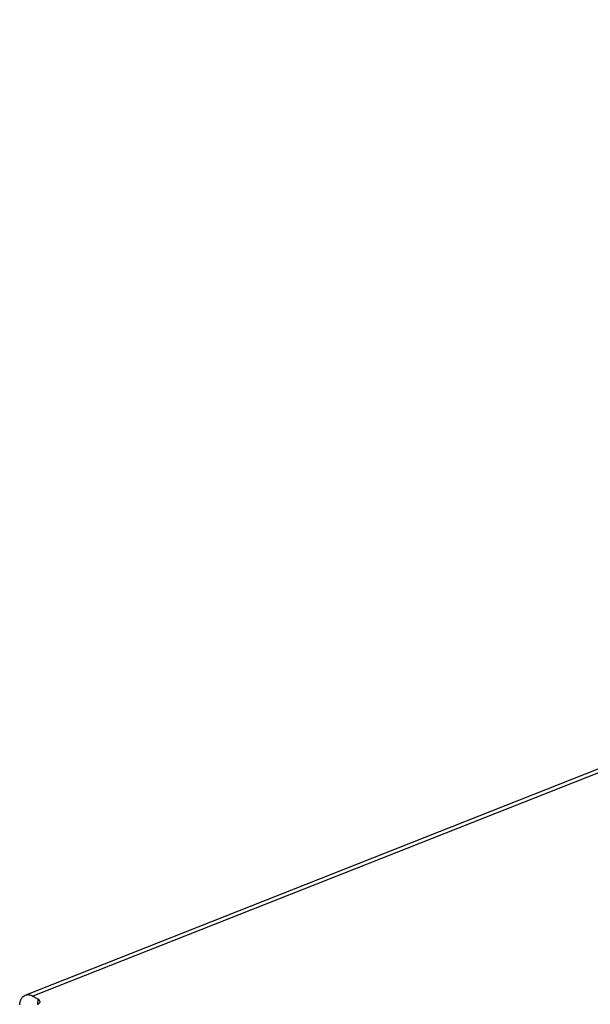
# Model space of a CAD drawing. Header units: millimetres. Extents: x 0 to 210, y 0 to 297.
# Tile 9 of 12: x 59 to 74, y 224 to 251. Entities that reach past the tile are written whole.
import ezdxf

# ---------------------------------------------------------------- set-up
doc = ezdxf.new("R2010")
doc.units = ezdxf.units.MM
doc.header["$LTSCALE"] = 19.36
doc.layers.get('0').update_dxf_attribs({"linetype": 'CONTINUOUS'})

msp = doc.modelspace()

# ---------------------------------------------------------------- linework, layer by layer
at = {"color": 7, "linetype": 'Continuous'}
for p, q in [((58.6707, 224.7136), (142.9074, 257.9402)), ((58.8794, 224.6864), (59.0217, 224.6048)), ((59.0102, 224.4625), (59.005, 224.4605))]:
    msp.add_line(p, q, dxfattribs=at)
at = {"color": 9, "linetype": 'Continuous'}
for p, q in [((143.1161, 257.9131), (58.8794, 224.6864)), ((59.0121, 224.4624), (59.0217, 224.6048))]:
    msp.add_line(p, q, dxfattribs=at)
at = {"color": 7, "linetype": 'Continuous'}
for points, knots in [([(58.5184, 224.4481), (58.5205, 224.4792), (58.5296, 224.538), (58.5605, 224.617), (58.6075, 224.6784), (58.6492, 224.705), (58.6708, 224.7135)], [0, 0, 0, 0, 0.2904551, 0.5507698, 0.7837104, 1, 1, 1, 1]), ([(58.6708, 224.7135), (58.702, 224.7259), (58.7773, 224.7329), (58.8461, 224.7055), (58.8794, 224.6864)], [0, 0, 0, 0, 0.4664017, 1, 1, 1, 1]), ([(59.0102, 224.4625), (59.0178, 224.4656), (59.0425, 224.4769), (59.066, 224.4961), (59.0735, 224.5139)], [0, 0, 0, 0, 0.2988202, 1, 1, 1, 1]), ([(59.0773, 224.53), (59.0783, 224.5438), (59.0648, 224.5765), (59.0378, 224.5957), (59.0217, 224.6048)], [0, 0, 0, 0, 0.4277105, 1, 1, 1, 1])]:
    msp.add_open_spline(points, degree=3, knots=knots, dxfattribs=at)
msp.add_open_spline([(59.0735, 224.5139), (59.0756, 224.519), (59.077, 224.5245), (59.0773, 224.53)], degree=3, dxfattribs=at)

doc.saveas('drawing.dxf')
